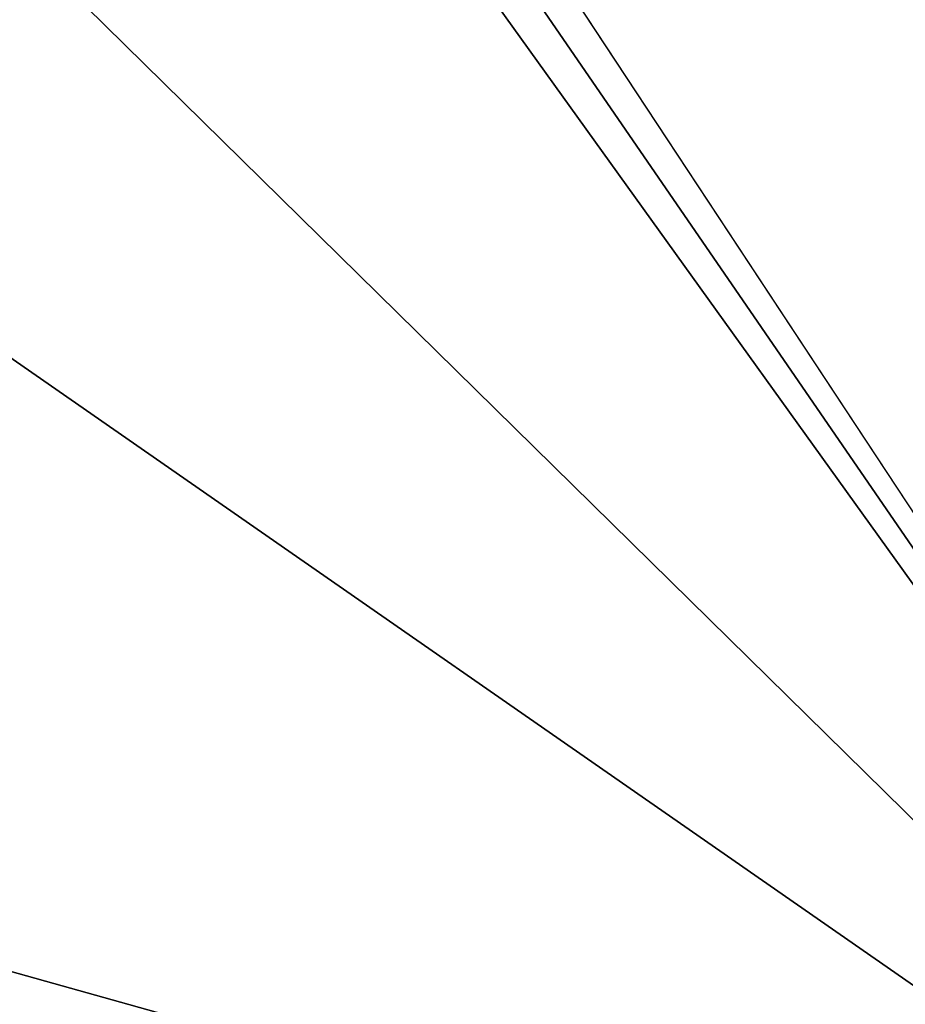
# Model space of a CAD drawing. Header units: millimetres. Extents: x -365 to 365, y -678 to 20.
# Tile 132 of 256: x 2.78 to 3.94, y -73.71 to -72.43. Entities that reach past the tile are written whole.
import ezdxf

# ---------------------------------------------------------------- set-up
doc = ezdxf.new("R2010")
doc.units = ezdxf.units.MM
doc.header["$LTSCALE"] = 65.185185
doc.layers.add('252', color=7, linetype='CONTINUOUS')
doc.layers.add('371', color=7, linetype='CONTINUOUS')

msp = doc.modelspace()

# ---------------------------------------------------------------- linework, layer by layer
at = {"layer": '252', "linetype": 'CONTINUOUS'}
for points in [[(2, -74.7, 19.85), (4.1213, -74.7, 18.9713), (2, 0, 19.85), (2, -74.7, 19.85)], [(2, 0, 19.85), (4.1213, -74.7, 18.9713), (4.0577, -6.3555, 19.0331), (2, 0, 19.85)]]:
    msp.add_3dface(points, dxfattribs=at)
at = {"layer": '371', "linetype": 'CONTINUOUS'}
for points in [[(4.7, -41.7738, -13.3287), (4.7, -74.2112, -6.3204), (2.8, -41.7738, -13.3287), (4.7, -41.7738, -13.3287)], [(2.8, -41.7738, -13.3287), (4.7, -74.2112, -6.3204), (2.8, -71.3286, -6.9432), (2.8, -41.7738, -13.3287)], [(2.8, -71.3286, -6.9432), (4.7, -74.2112, -6.3204), (2.7996, -71.4458, -6.9179), (2.8, -71.3286, -6.9432)], [(2.7996, -71.4458, -6.9179), (4.7, -74.2112, -6.3204), (2.7984, -71.5634, -6.8925), (2.7996, -71.4458, -6.9179)], [(2.7984, -71.5634, -6.8925), (4.7, -74.2112, -6.3204), (2.5608, -72.1084, -6.7747), (2.7984, -71.5634, -6.8925)], [(2.5608, -72.1084, -6.7747), (4.7, -74.2112, -6.3204), (2, -72.3333, -6.7261), (2.5608, -72.1084, -6.7747)], [(4.7, -74.2112, -6.3204), (-4.7, -74.2112, -6.3204), (-2, -72.3333, -6.7261), (4.7, -74.2112, -6.3204)], [(2, -72.3333, -6.7261), (4.7, -74.2112, -6.3204), (-2, -72.3333, -6.7261), (2, -72.3333, -6.7261)]]:
    msp.add_3dface(points, dxfattribs=at)

doc.saveas('drawing.dxf')
